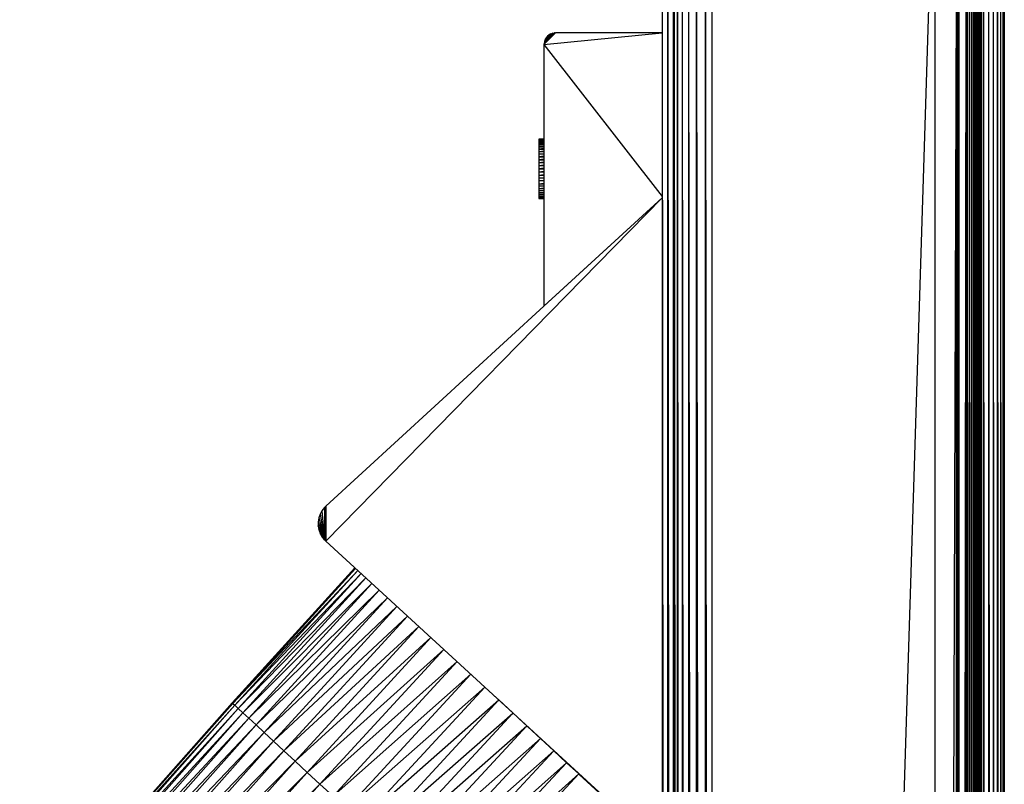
# Paper-space layout '_Left' of a CAD drawing. Header units: millimetres. Extents: x 1 to 464, y 0 to 650.
# Tile 45 of 50: x 381 to 464, y 541 to 606. Entities that reach past the tile are written whole.
import ezdxf

# ---------------------------------------------------------------- set-up
doc = ezdxf.new("R2010")
doc.units = ezdxf.units.MM

psp = doc.layouts.new('_Left')

# ---------------------------------------------------------------- linework, layer by layer
at = {"color": 7, "linetype": 'Continuous', "lineweight": 25}
for p, q in [((461.262, 646.63), (461.262, 3.719)), ((438.956, 640.019), (438.956, 10.331)), ((435.698, 635.259), (435.698, 15.091)), ((435.231, 629.654), (435.231, 20.696)), ((434.764, 624.049), (434.764, 26.301)), ((434.764, 624.049), (435.231, 26.301)), ((435.231, 624.049), (435.698, 26.301)), ((435.698, 624.049), (435.787, 26.301)), ((435.787, 624.049), (436.044, 26.301)), ((435.787, 624.049), (435.787, 26.301)), ((436.044, 624.049), (436.446, 26.301)), ((436.044, 624.049), (436.044, 26.301)), ((436.446, 624.049), (436.981, 26.301)), ((436.446, 624.049), (436.446, 26.301)), ((436.981, 624.049), (437.635, 26.301)), ((436.981, 624.049), (436.981, 26.301)), ((437.635, 624.049), (438.392, 26.301)), ((437.635, 624.049), (437.635, 26.301)), ((438.392, 624.049), (438.956, 26.301)), ((438.392, 624.049), (438.392, 26.301)), ((457.756, 624.049), (438.956, 26.301)), ((459.581, 624.049), (457.756, 26.301)), ((457.756, 624.049), (457.756, 26.301)), ((459.681, 26.301), (459.581, 624.049)), ((459.581, 26.301), (459.581, 624.049)), ((459.785, 26.301), (459.681, 624.049)), ((459.681, 26.301), (459.681, 624.049)), ((459.785, 26.301), (459.785, 624.049)), ((459.785, 26.301), (460.399, 624.049)), ((460.399, 26.301), (460.399, 624.049)), ((460.504, 26.301), (460.399, 624.049)), ((460.504, 26.301), (460.504, 624.049)), ((460.672, 26.301), (460.504, 624.049)), ((460.672, 26.301), (460.672, 624.049)), ((460.825, 26.301), (460.672, 624.049)), ((460.825, 26.301), (460.825, 624.049)), ((460.825, 624.049), (460.96, 26.301)), ((460.96, 624.049), (460.96, 26.301)), ((460.96, 624.049), (461.072, 26.301)), ((461.072, 624.049), (461.072, 26.301)), ((461.072, 624.049), (461.16, 26.301)), ((461.16, 624.049), (461.16, 26.301)), ((461.16, 624.049), (461.221, 26.301)), ((461.221, 624.049), (461.221, 26.301)), ((461.221, 624.049), (461.253, 26.301)), ((461.253, 624.049), (461.253, 26.301)), ((461.253, 624.049), (461.259, 26.301)), ((461.259, 624.049), (461.259, 26.301)), ((461.262, 624.049), (461.259, 26.301)), ((461.264, 26.301), (461.262, 624.049)), ((461.264, 26.301), (461.264, 624.049)), ((461.277, 26.301), (461.264, 624.049)), ((461.277, 26.301), (461.277, 624.049)), ((461.305, 26.301), (461.277, 624.049)), ((461.305, 26.301), (461.305, 624.049)), ((461.347, 26.301), (461.305, 624.049)), ((461.347, 26.301), (461.347, 624.049)), ((461.402, 26.301), (461.347, 624.049)), ((461.402, 26.301), (461.402, 624.049)), ((461.467, 26.301), (461.402, 624.049)), ((461.467, 26.301), (461.467, 624.049)), ((461.544, 26.301), (461.467, 624.049)), ((461.544, 26.301), (461.544, 624.049)), ((461.632, 26.301), (461.544, 624.049)), ((461.632, 624.049), (461.632, 26.301)), ((461.632, 624.049), (461.822, 26.301)), ((461.822, 624.049), (461.822, 26.301)), ((461.822, 624.049), (462.253, 26.301)), ((462.253, 624.049), (462.253, 26.301)), ((462.253, 624.049), (462.65, 26.301)), ((462.65, 624.049), (462.65, 26.301)), ((462.65, 624.049), (462.986, 26.301)), ((462.986, 624.049), (462.986, 26.301)), ((462.986, 624.049), (463.006, 26.301)), ((463.006, 624.049), (463.006, 26.301)), ((463.006, 624.049), (463.279, 26.301)), ((463.279, 624.049), (463.279, 26.301)), ((463.279, 624.049), (463.461, 26.301)), ((463.461, 624.049), (463.461, 26.301)), ((463.461, 624.049), (463.571, 26.301)), ((463.571, 624.049), (463.571, 26.301)), ((463.571, 624.049), (463.587, 26.301)), ((463.587, 624.049), (463.587, 26.301)), ((463.587, 624.049), (463.597, 26.301)), ((463.597, 624.049), (463.597, 26.301)), ((425.811, 604.577), (424.811, 603.577)), ((424.811, 603.577), (434.764, 604.572)), ((424.815, 603.671), (425.811, 604.577)), ((425.717, 604.572), (424.815, 603.671)), ((425.717, 604.572), (424.846, 603.84)), ((424.906, 604.002), (424.846, 603.84)), ((425.717, 604.572), (424.906, 604.002)), ((424.993, 604.152), (424.906, 604.002)), ((425.717, 604.572), (424.993, 604.152)), ((425.104, 604.284), (424.993, 604.152)), ((425.547, 604.541), (425.104, 604.284)), ((425.236, 604.395), (425.104, 604.284)), ((425.547, 604.541), (425.236, 604.395)), ((425.385, 604.481), (425.236, 604.395)), ((425.385, 604.481), (425.547, 604.541)), ((425.547, 604.541), (425.717, 604.572)), ((425.717, 604.572), (425.811, 604.577)), ((425.811, 604.577), (434.764, 604.577)), ((424.815, 603.671), (424.811, 603.577)), ((424.811, 603.577), (424.811, 581.533)), ((424.811, 603.577), (434.764, 590.769)), ((424.846, 603.84), (424.815, 603.671)), ((424.39, 595.598), (424.39, 590.598)), ((424.811, 595.598), (424.39, 595.598)), ((424.811, 595.587), (424.39, 595.584)), ((424.39, 595.584), (424.811, 595.584)), ((424.39, 595.544), (424.811, 595.552)), ((424.39, 595.544), (424.811, 595.544)), ((424.39, 595.476), (424.811, 595.49)), ((424.39, 595.476), (424.811, 595.476)), ((424.811, 595.402), (424.39, 595.382)), ((424.39, 595.382), (424.811, 595.382)), ((424.811, 595.288), (424.39, 595.263)), ((424.39, 595.263), (424.811, 595.263)), ((424.811, 595.151), (424.39, 595.121)), ((424.39, 595.121), (424.811, 595.121)), ((424.811, 594.991), (424.39, 594.956)), ((424.39, 594.956), (424.811, 594.956)), ((424.811, 594.81), (424.39, 594.771)), ((424.39, 594.771), (424.811, 594.771)), ((424.39, 594.568), (424.811, 594.61)), ((424.39, 594.568), (424.811, 594.568)), ((424.39, 594.348), (424.811, 594.394)), ((424.811, 594.348), (424.39, 594.348)), ((424.811, 594.164), (424.39, 594.115)), ((424.39, 594.115), (424.811, 594.115)), ((424.811, 593.922), (424.39, 593.871)), ((424.39, 593.871), (424.811, 593.871)), ((424.811, 593.671), (424.39, 593.618)), ((424.811, 593.618), (424.39, 593.618)), ((424.811, 593.414), (424.39, 593.359)), ((424.811, 593.153), (424.39, 593.098)), ((424.39, 593.098), (424.811, 593.098)), ((424.39, 592.837), (424.811, 592.837)), ((424.39, 592.578), (424.811, 592.633)), ((424.39, 592.578), (424.811, 592.578)), ((424.39, 592.326), (424.811, 592.379)), ((424.811, 592.326), (424.39, 592.326)), ((424.39, 592.081), (424.811, 592.133)), ((424.811, 592.081), (424.39, 592.081)), ((424.39, 591.848), (424.811, 591.897)), ((424.39, 591.848), (424.811, 591.848)), ((424.811, 591.675), (424.39, 591.629)), ((424.811, 591.629), (424.39, 591.629)), ((424.811, 591.468), (424.39, 591.425)), ((424.811, 591.425), (424.39, 591.425)), ((424.39, 591.24), (424.811, 591.279)), ((424.811, 591.24), (424.39, 591.24)), ((424.39, 591.076), (424.811, 591.11)), ((424.811, 591.076), (424.39, 591.076)), ((424.39, 590.933), (424.811, 590.963)), ((424.811, 590.933), (424.39, 590.933)), ((424.39, 590.814), (424.811, 590.839)), ((424.811, 590.814), (424.39, 590.814)), ((424.811, 590.74), (424.39, 590.721)), ((424.811, 590.721), (424.39, 590.721)), ((434.764, 590.65), (406.428, 561.733)), ((424.811, 590.667), (424.39, 590.653)), ((424.811, 590.653), (424.39, 590.653)), ((424.811, 590.62), (424.39, 590.612)), ((424.811, 590.612), (424.39, 590.612)), ((424.39, 590.598), (424.811, 590.601)), ((424.39, 590.598), (424.811, 590.598)), ((424.811, 581.533), (434.764, 590.664)), ((434.764, 590.656), (424.839, 581.558)), ((424.811, 581.533), (406.428, 564.682)), ((406.107, 564.304), (405.949, 564.013)), ((406.311, 564.565), (406.107, 564.304)), ((406.107, 564.304), (406.311, 561.85)), ((406.428, 564.682), (406.311, 561.85)), ((406.428, 564.682), (406.311, 564.565)), ((406.311, 564.565), (406.311, 561.85)), ((406.428, 564.682), (406.428, 561.733)), ((405.841, 563.7), (405.786, 563.373)), ((405.786, 563.373), (406.311, 561.85)), ((405.786, 563.373), (405.786, 563.042)), ((405.949, 564.013), (405.841, 563.7)), ((405.841, 563.7), (406.311, 561.85)), ((405.949, 564.013), (406.311, 561.85)), ((405.786, 563.042), (405.841, 562.715)), ((406.311, 561.85), (405.786, 563.042)), ((406.311, 561.85), (405.841, 562.715)), ((405.841, 562.715), (405.949, 562.402)), ((405.949, 562.402), (406.107, 562.111)), ((406.311, 561.85), (405.949, 562.402)), ((406.311, 561.85), (406.107, 562.111)), ((406.311, 561.85), (406.428, 561.733)), ((406.428, 561.733), (434.764, 535.759)), ((398.531, 548.13), (408.936, 559.435)), ((398.59, 548.076), (409.113, 559.273)), ((398.765, 547.913), (409.113, 559.272)), ((398.765, 547.913), (409.404, 559.006)), ((399.054, 547.646), (409.405, 559.004)), ((399.054, 547.646), (409.805, 558.638)), ((399.451, 547.278), (409.807, 558.636)), ((399.451, 547.278), (410.312, 558.173)), ((399.951, 546.814), (410.314, 558.171)), ((399.951, 546.814), (410.92, 557.616)), ((400.552, 546.257), (410.923, 557.613)), ((400.552, 546.257), (411.624, 556.97)), ((401.247, 545.613), (411.627, 556.968)), ((401.247, 545.613), (412.42, 556.241)), ((402.034, 544.884), (413.303, 555.431)), ((402.905, 544.076), (413.306, 555.429)), ((402.905, 544.076), (414.262, 554.552)), ((403.852, 543.199), (414.265, 554.549)), ((404.863, 542.261), (415.29, 553.61)), ((404.863, 542.261), (416.367, 552.622)), ((407.038, 540.246), (417.493, 551.591)), ((407.038, 540.246), (418.648, 550.532)), ((408.179, 539.188), (418.649, 550.531)), ((398.531, 548.13), (380.636, 527.912)), ((380.636, 527.912), (398.59, 548.076)), ((380.694, 527.859), (398.59, 548.076)), ((380.694, 527.859), (398.765, 547.913)), ((380.864, 527.701), (398.765, 547.913)), ((380.864, 527.701), (399.054, 547.646)), ((381.143, 527.442), (399.054, 547.646)), ((398.531, 548.13), (398.59, 548.076)), ((398.59, 548.076), (398.765, 547.913)), ((398.765, 547.913), (399.054, 547.646)), ((399.054, 547.646), (399.451, 547.278)), ((409.342, 538.111), (421.015, 548.358)), ((381.143, 527.442), (399.451, 547.278)), ((381.526, 527.087), (399.451, 547.278)), ((382.01, 526.639), (399.951, 546.814)), ((399.451, 547.278), (399.951, 546.814)), ((399.951, 546.814), (400.552, 546.257)), ((410.516, 537.023), (422.199, 547.261)), ((411.69, 535.934), (422.199, 547.261)), ((382.01, 526.639), (400.552, 546.257)), ((382.589, 526.102), (400.552, 546.257)), ((411.69, 535.934), (423.372, 546.174)), ((412.853, 534.856), (423.372, 546.174)), ((423.416, 546.132), (423.416, 546.132)), ((423.416, 546.132), (423.416, 546.132)), ((382.589, 526.102), (401.247, 545.613)), ((383.259, 525.481), (401.247, 545.613)), ((401.247, 545.613), (402.034, 544.884)), ((412.853, 534.856), (424.523, 545.106)), ((413.995, 533.798), (424.523, 545.106)), ((383.259, 525.481), (402.034, 544.884)), ((384.856, 524), (402.905, 544.076)), ((413.995, 533.798), (425.643, 544.069)), ((415.105, 532.769), (425.643, 544.069)), ((425.826, 543.899), (425.826, 543.952)), ((384.856, 524), (403.852, 543.199)), ((415.105, 532.769), (426.719, 543.072)), ((416.172, 531.78), (426.719, 543.072)), ((404.863, 542.261), (405.929, 541.274)), ((416.172, 531.78), (427.741, 542.125)), ((386.742, 522.252), (405.929, 541.274)), ((387.768, 521.301), (405.929, 541.274))]:
    psp.add_line(p, q, dxfattribs=at)
at = {"color": 142, "linetype": 'Continuous', "lineweight": 18, "true_color": 0x0080c0}
for p, q in [((425.104, 604.284), (425.717, 604.572)), ((424.811, 593.359), (424.39, 593.359)), ((424.39, 592.837), (424.811, 592.892)), ((408.877, 559.488), (398.531, 548.13)), ((398.59, 548.076), (408.936, 559.434)), ((402.034, 544.884), (412.423, 556.238)), ((403.852, 543.199), (415.287, 553.612)), ((405.929, 541.274), (416.37, 552.62)), ((405.929, 541.274), (417.491, 551.592)), ((408.179, 539.188), (419.827, 549.451)), ((409.342, 538.111), (419.828, 549.451)), ((421.015, 548.358), (420.626, 548.719)), ((421.015, 548.358), (410.516, 537.023)), ((423.372, 546.174), (421.015, 548.358)), ((381.526, 527.087), (399.951, 546.814)), ((422.674, 546.82), (423.416, 546.132)), ((400.552, 546.257), (401.247, 545.613)), ((424.523, 545.106), (423.372, 546.174)), ((423.416, 546.132), (424.567, 545.066)), ((425.643, 544.069), (424.523, 545.106)), ((384.017, 524.778), (402.034, 544.884)), ((402.034, 544.884), (402.905, 544.076)), ((384.017, 524.778), (402.905, 544.076)), ((402.905, 544.076), (403.852, 543.199)), ((426.719, 543.072), (425.643, 544.069)), ((385.768, 523.155), (403.852, 543.199)), ((403.852, 543.199), (404.863, 542.261)), ((427.741, 542.125), (426.719, 543.072)), ((385.768, 523.155), (404.863, 542.261)), ((386.742, 522.252), (404.863, 542.261)), ((417.186, 530.84), (427.741, 542.125)), ((428.698, 541.238), (427.741, 542.125)), ((427.778, 542.09), (429.452, 540.538)), ((405.929, 541.274), (407.038, 540.246))]:
    psp.add_line(p, q, dxfattribs=at)

doc.saveas('drawing.dxf')
